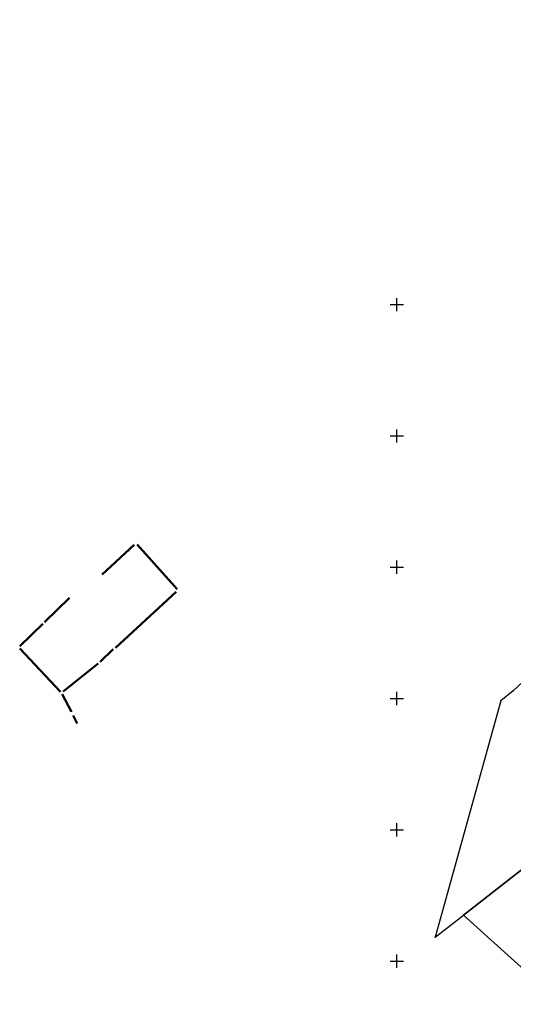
# Model space of a CAD drawing. Extents: x 5552506 to 5553307, y 5642054 to 5642708.
# Tile 2 of 73: x 5552506 to 5552694, y 5642334 to 5642708. Entities that reach past the tile are written whole.
import ezdxf

# ---------------------------------------------------------------- set-up
doc = ezdxf.new("R2010")
doc.units = 0
doc.header["$MEASUREMENT"] = 0
doc.layers.add('deszczówka', color=7, linetype='Continuous', lineweight=50, true_color=0x0a8f2c)
for name, color, linetype in [('EGB_DzialkaEwidencyjna', 7, 'Continuous'), ('EGB_KonturUzytkuGruntowego', 7, 'Continuous'), ('krzyze', 7, 'Continuous')]:
    doc.layers.add(name, color=color, linetype=linetype)

msp = doc.modelspace()

# ---------------------------------------------------------------- linework, layer by layer
at = {"layer": 'deszczówka', "linetype": 'ByBlock'}
for p, q in [((5552537.73483, 5642497.285), (5552549.90757, 5642508.49479)), ((5552506.36683, 5642469.101), (5552521.87283, 5642452.519))]:
    msp.add_line(p, q, dxfattribs=at)
for points in [[(5552566.28961, 5642491.68926), (5552550.99981, 5642508.62028)], [(5552525.3044, 5642488.3658), (5552515.71731, 5642479.12076)], [(5552542.77883, 5642469.34), (5552565.89306, 5642490.61515)], [(5552515.08606, 5642478.46068), (5552506.28183, 5642469.992)], [(5552536.95117, 5642463.95834), (5552541.93382, 5642468.76802)], [(5552522.86983, 5642452.641), (5552536.20089, 5642463.29886)], [(5552522.48283, 5642451.644), (5552525.96295, 5642444.86904)], [(5552526.64833, 5642443.53477), (5552528.21725, 5642440.48047)]]:
    msp.add_lwpolyline(points, dxfattribs=at)
at = {"layer": 'EGB_DzialkaEwidencyjna', "color": 7}
for points in [[(5552958.94, 5642708.5, 0), (5552949.75, 5642699.25, 0), (5552876.93, 5642630.7, 0), (5552839.9, 5642595.84, 0), (5552831.63, 5642587.94, 0), (5552834.69, 5642584.7, 0), (5552825.7, 5642576.22, 0), (5552772.01, 5642525.59, 0), (5552764.24, 5642518.12, 0), (5552759.51, 5642513.99, 0), (5552727.01, 5642483.26, 0), (5552694.29, 5642452.93, 0), (5552689.56, 5642449.15, 0), (5552664.64, 5642359.07, 0), (5552675.43, 5642367.51, 0), (5552770.24, 5642441.64, 0), (5552772.72, 5642449.58, 0), (5552922.27, 5642591.19, 0), (5552932.82, 5642601.16, 0), (5552935.76, 5642615.88, 0), (5552950.18, 5642667.8, 0), (5552957.64, 5642697.83, 0), (5552958.94, 5642708.5, 0)], [(5552675.43, 5642367.51, 0), (5552713.01, 5642333.55, 0), (5552758.82, 5642386.13, 0), (5552790.75, 5642415.43, 0), (5552814.16, 5642435.96, 0), (5552811.55, 5642438.45, 0), (5552801.43, 5642448.13, 0), (5552790.45, 5642458.63, 0), (5552770.24, 5642441.64, 0), (5552675.43, 5642367.51, 0)]]:
    msp.add_polyline3d(points, dxfattribs=at)
for p in [(5552694.29, 5642452.93), (5552689.56, 5642449.15), (5552675.43, 5642367.51), (5552675.43, 5642367.51), (5552675.43, 5642367.51), (5552664.64, 5642359.07)]:
    msp.add_point(p, dxfattribs=at)
at = {"layer": 'EGB_KonturUzytkuGruntowego', "color": 3}
msp.add_polyline3d([(5552790.75, 5642415.43, 0), (5552814.16, 5642435.96, 0), (5552811.55, 5642438.45, 0), (5552801.43, 5642448.13, 0), (5552790.45, 5642458.63, 0), (5552770.24, 5642441.64, 0), (5552715.6794, 5642398.9802, 0), (5552675.43, 5642367.51, 0), (5552713.01, 5642333.55, 0), (5552758.82, 5642386.13, 0), (5552790.75, 5642415.43, 0)], dxfattribs=at)
at = {"layer": 'EGB_KonturUzytkuGruntowego', "color": 7}
msp.add_point((5552675.43, 5642367.51), dxfattribs=at)
at = {"layer": 'krzyze', "color": 7}
for points in [[(5552650, 5642597.5, 0), (5552650, 5642602.5, 0)], [(5552647.5, 5642600, 0), (5552652.5, 5642600, 0)], [(5552650, 5642547.5, 0), (5552650, 5642552.5, 0)], [(5552647.5, 5642550, 0), (5552652.5, 5642550, 0)], [(5552647.5, 5642500, 0), (5552652.5, 5642500, 0)], [(5552650, 5642497.5, 0), (5552650, 5642502.5, 0)], [(5552650, 5642447.5, 0), (5552650, 5642452.5, 0)], [(5552647.5, 5642450, 0), (5552652.5, 5642450, 0)], [(5552650, 5642397.5, 0), (5552650, 5642402.5, 0)], [(5552647.5, 5642400, 0), (5552652.5, 5642400, 0)], [(5552647.5, 5642350, 0), (5552652.5, 5642350, 0)], [(5552650, 5642347.5, 0), (5552650, 5642352.5, 0)]]:
    msp.add_polyline3d(points, dxfattribs=at)

doc.saveas('drawing.dxf')
